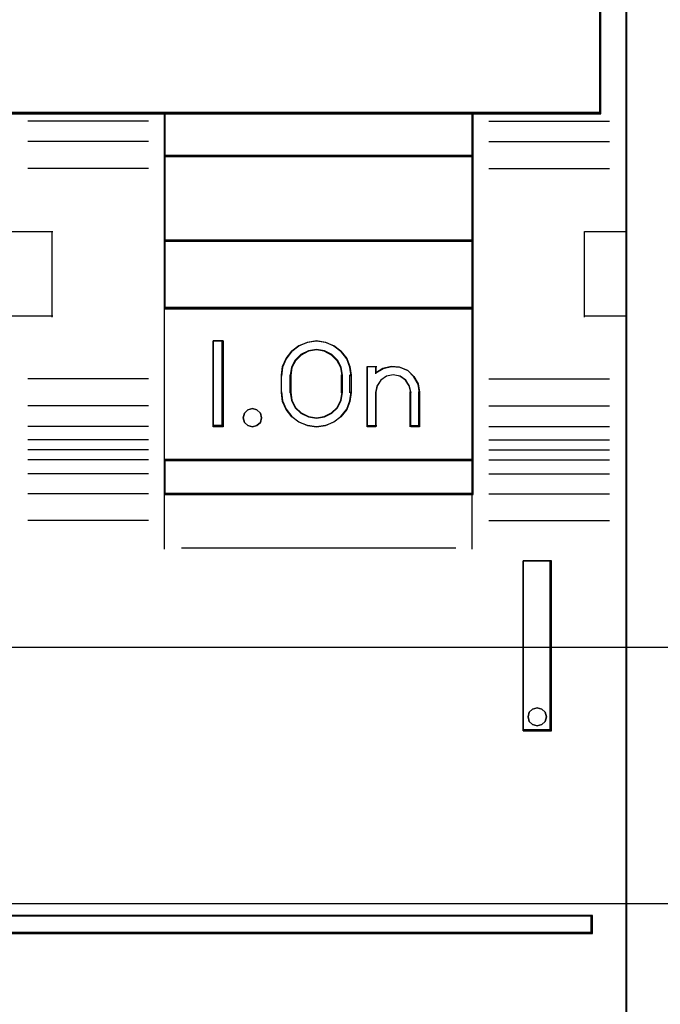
# Model space of a CAD drawing. Extents: x -558982 to 5119495, y -5290134 to 97908.
# Tile 77 of 256: x -477980 to -477792, y -22803 to -22515. Entities that reach past the tile are written whole.
import ezdxf

# ---------------------------------------------------------------- set-up
doc = ezdxf.new("R2010")
doc.units = 0
doc.header["$MEASUREMENT"] = 0
doc.layers.get('0').update_dxf_attribs({"color": 252})
doc.layers.add('30', color=7, linetype='Continuous')
doc.layers.add('45', color=8, linetype='Continuous')

# ---------------------------------------------------------------- blocks, each defined once
blk = doc.blocks.new('*U1052')
at = {"layer": '30', "color": 7}
blk.add_lwpolyline([(51.981526, -292.478694), (396.088727, -292.478694), (396.088727, -328.453624), (51.981526, -328.453624), (51.981526, -292.478694)], close=True, dxfattribs=at)
for points in [[(51.981526, -292.478694), (396.088727, -292.478694), (396.088727, -328.453624), (51.981526, -328.453624), (51.981526, -292.478694)], [(51.981526, -299.972919), (396.088727, -299.972919), (396.088727, -320.959398), (51.981526, -320.959398), (51.981526, -299.972919)]]:
    blk.add_lwpolyline(points, dxfattribs=at)
blk = doc.blocks.new('*U1054')
at = {"layer": '45', "color": 7}
for points in [[(151.993829, -268.997671), (133.970134, -268.997671), (133.970134, -351.066058), (151.993829, -351.066058), (170.006378, -351.066058), (188.030073, -351.066058), (188.030073, -268.997671), (170.006378, -268.997671), (151.993829, -268.997671)], [(156.498265, -305.340691), (165.504864, -305.340691), (170.008164, -305.340691), (174.517037, -305.340691), (183.529209, -305.340691), (187.274527, -305.340691), (187.274527, -301.924822), (187.274527, -301.287119), (179.772744, -301.043129), (172.265387, -300.876771), (164.75803, -300.799138), (157.2451, -300.799138), (149.737743, -300.876771), (142.224812, -301.043129), (134.723029, -301.287119), (134.723029, -301.924822), (134.723029, -305.340691), (138.473921, -305.340691), (147.48052, -305.340691), (151.994966, -305.340691), (156.498265, -305.340691)], [(174.488578, -305.303618), (174.488578, -306.59326), (183.531264, -306.59326), (183.531264, -305.303618), (174.488578, -305.303618)], [(183.531264, -306.558834), (174.488578, -306.558834), (174.488578, -309.069267), (183.531264, -309.069267), (183.531264, -306.558834)], [(183.531264, -309.032193), (174.488578, -309.032193), (174.488578, -311.042129), (183.531264, -311.042129), (183.531264, -309.032193)], [(174.488578, -311.007703), (174.488578, -315.485701), (183.531264, -315.485701), (183.531264, -311.007703), (174.488578, -311.007703)], [(176.211752, -311.987513), (176.211752, -314.497946), (175.920138, -314.497946), (175.920138, -311.987513), (176.211752, -311.987513)], [(177.924321, -313.493773), (177.924321, -312.991686), (177.952678, -312.735064), (178.060432, -312.495179), (178.2249, -312.283186), (178.429067, -312.126982), (178.678604, -312.026564), (178.945155, -311.987513), (179.206035, -312.026564), (179.4499, -312.126982), (179.659738, -312.283186), (179.829877, -312.495179), (179.92629, -312.735064), (179.960317, -312.991686), (179.960317, -313.493773), (179.92629, -313.755974), (179.829877, -313.99586), (179.659738, -314.202273), (179.4499, -314.358478), (179.206035, -314.464474), (178.945155, -314.497946), (178.678604, -314.464474), (178.429067, -314.358478), (178.2249, -314.202273), (178.060432, -313.99586), (177.952678, -313.755974), (177.924321, -313.493773)], [(178.17617, -312.989502), (178.17617, -313.49331), (178.210406, -313.72842), (178.318823, -313.941139), (178.490007, -314.103477), (178.70684, -314.209836), (178.946498, -314.249021), (179.180449, -314.209836), (179.391576, -314.103477), (179.56276, -313.941139), (179.671177, -313.72842), (179.71112, -313.49331), (179.71112, -312.989502), (179.671177, -312.754391), (179.56276, -312.552868), (179.391576, -312.384932), (179.180449, -312.272975), (178.946498, -312.23379), (178.70684, -312.272975), (178.490007, -312.384932), (178.318823, -312.552868), (178.210406, -312.754391), (178.17617, -312.989502)], [(180.4269, -314.497946), (180.4269, -312.734288), (180.683167, -312.734288), (180.683167, -312.91964), (180.893875, -312.790455), (181.138752, -312.734288), (181.383629, -312.756755), (181.617117, -312.852239), (181.799351, -313.026358), (181.918942, -313.239795), (181.964501, -313.486932), (181.964501, -314.497946), (181.708234, -314.497946), (181.708234, -313.486932), (181.662676, -313.295962), (181.554474, -313.133077), (181.389324, -313.020742), (181.190006, -312.981424), (180.996382, -313.020742), (180.831232, -313.133077), (180.72303, -313.295962), (180.683167, -313.486932), (180.683167, -314.497946), (180.4269, -314.497946)], [(177.303204, -314.095783), (177.33314, -314.231809), (177.303204, -314.367834), (177.195435, -314.462461), (177.069704, -314.497946), (176.931999, -314.462461), (176.836205, -314.367834), (176.800282, -314.231809), (176.836205, -314.095783), (176.931999, -314.001156), (177.069704, -313.965671), (177.195435, -314.001156), (177.303204, -314.095783)], [(174.488578, -315.451275), (174.488578, -316.476104), (183.531264, -316.476104), (183.531264, -315.451275), (174.488578, -315.451275)], [(184.999938, -318.422484), (184.999938, -323.390387), (185.82441, -323.390387), (185.82441, -318.422484), (184.999938, -318.422484)], [(185.646016, -322.852961), (185.675952, -322.982283), (185.646016, -323.117484), (185.544234, -323.211536), (185.406529, -323.252684), (185.268824, -323.211536), (185.17303, -323.117484), (185.143094, -322.982283), (185.17303, -322.852961), (185.268824, -322.758909), (185.406529, -322.717761), (185.544234, -322.758909), (185.646016, -322.852961)], [(169.984467, -328.80053), (169.984467, -329.324861), (187.022679, -329.324861), (187.022679, -328.80053), (169.984467, -328.80053)]]:
    blk.add_lwpolyline(points, close=True, dxfattribs=at)
at = {"layer": '45', "color": 139}
for points in [[(151.993829, -268.997671), (133.970134, -268.997671), (133.970134, -351.066058), (151.993829, -351.066058), (170.006378, -351.066058), (188.030073, -351.066058), (188.030073, -268.997671), (170.006378, -268.997671), (151.993829, -268.997671)], [(152.000896, -269.016208), (133.988692, -269.016208), (133.988692, -351.05017), (152.000896, -351.05017), (170.001962, -351.05017), (188.014166, -351.05017), (188.014166, -269.016208), (170.001962, -269.016208), (152.000896, -269.016208)], [(177.33314, -314.231809), (177.303204, -314.095783), (177.195435, -314.001156), (177.069704, -313.965671), (176.931999, -314.001156), (176.836205, -314.095783), (176.800282, -314.231809), (176.836205, -314.367834), (176.931999, -314.462461), (177.069704, -314.497946), (177.195435, -314.462461), (177.303204, -314.367834), (177.33314, -314.231809)], [(185.675952, -322.982283), (185.646016, -322.852961), (185.544234, -322.758909), (185.406529, -322.717761), (185.268824, -322.758909), (185.17303, -322.852961), (185.143094, -322.982283), (185.17303, -323.117484), (185.268824, -323.211536), (185.406529, -323.252684), (185.544234, -323.211536), (185.646016, -323.117484), (185.675952, -322.982283)]]:
    blk.add_lwpolyline(points, close=True, dxfattribs=at)
for points in [[(187.237413, -305.340691), (187.237413, -297.478375)], [(187.274527, -305.303618), (134.723029, -305.303618)], [(174.488578, -305.303618), (174.488578, -316.476104)], [(174.488578, -305.303618), (183.531264, -305.303618)], [(183.494149, -305.303618), (183.494149, -316.476104)], [(174.024646, -305.557839), (170.490815, -305.557839)], [(183.995195, -305.557839), (187.529027, -305.557839)], [(174.024646, -306.145725), (170.490815, -306.145725)], [(183.995195, -306.145725), (187.529027, -306.145725)], [(174.488578, -306.558834), (183.531264, -306.558834)], [(174.024646, -306.937518), (170.490815, -306.937518)], [(183.995195, -306.937518), (187.529027, -306.937518)], [(169.984467, -308.78062), (171.227803, -308.78062)], [(171.193339, -308.78062), (171.193339, -311.285757)], [(186.792039, -311.285757), (186.792039, -308.78062)], [(186.792039, -308.78062), (188.030073, -308.78062)], [(174.488578, -309.032193), (183.531264, -309.032193)], [(174.488578, -311.007703), (183.531264, -311.007703)], [(169.984467, -311.248683), (171.227803, -311.248683)], [(186.792039, -311.248683), (188.030073, -311.248683)], [(176.211752, -311.987513), (175.920138, -311.987513)], [(175.920138, -311.987513), (175.920138, -314.497946)], [(176.177288, -311.987513), (176.177288, -314.497946)], [(179.960317, -313.012342), (179.92629, -312.750441), (179.829877, -312.505621), (179.659738, -312.289268), (179.4499, -312.12985), (179.206035, -312.027368), (178.945155, -311.987513), (178.678604, -312.027368), (178.429067, -312.12985), (178.2249, -312.289268), (178.060432, -312.505621), (177.952678, -312.750441), (177.924321, -313.012342)], [(179.71112, -313.012342), (179.671177, -312.770126), (179.56276, -312.562512), (179.391576, -312.3895), (179.180449, -312.274159), (178.946498, -312.23379), (178.70684, -312.274159), (178.490007, -312.3895), (178.318823, -312.562512), (178.210406, -312.770126), (178.17617, -313.012342)], [(180.4269, -312.734288), (180.713212, -312.734288)], [(180.4269, -312.734288), (180.4269, -314.497946)], [(180.676097, -312.734288), (180.676097, -312.951435)], [(181.964501, -313.507543), (181.918691, -313.253638), (181.79844, -313.034357), (181.6152, -312.855469), (181.380425, -312.75737), (181.134196, -312.734288), (180.887968, -312.791993), (180.676097, -312.924716)], [(174.024646, -313.097082), (170.490815, -313.097082)], [(177.924321, -313.507543), (177.924321, -312.977916)], [(178.17617, -313.507543), (178.17617, -312.977916)], [(179.674005, -313.507543), (179.674005, -312.977916)], [(179.925854, -313.507543), (179.925854, -312.977916)], [(181.715304, -313.507543), (181.669117, -313.307462), (181.559423, -313.136804), (181.391995, -313.019109), (181.189927, -312.977916), (180.993632, -313.019109), (180.826205, -313.136804), (180.716511, -313.307462), (180.676097, -313.507543)], [(183.995195, -313.097082), (187.529027, -313.097082)], [(177.924321, -313.470469), (177.952678, -313.738755), (178.060432, -313.984208), (178.2249, -314.195411), (178.429067, -314.355241), (178.678604, -314.463697), (178.945155, -314.497946), (179.206035, -314.463697), (179.4499, -314.355241), (179.659738, -314.195411), (179.829877, -313.984208), (179.92629, -313.738755), (179.960317, -313.470469)], [(178.17617, -313.470469), (178.210406, -313.712686), (178.318823, -313.931834), (178.490007, -314.099078), (178.70684, -314.208652), (178.946498, -314.249021), (179.180449, -314.208652), (179.391576, -314.099078), (179.56276, -313.931834), (179.671177, -313.712686), (179.71112, -313.470469)], [(180.676097, -313.470469), (180.676097, -314.497946)], [(181.678189, -313.470469), (181.678189, -314.497946)], [(181.930037, -313.470469), (181.930037, -314.497946)], [(174.024646, -313.883579), (170.490815, -313.883579)], [(183.995195, -313.883579), (187.529027, -313.883579)], [(174.024646, -314.484706), (170.490815, -314.484706)], [(176.211752, -314.460872), (175.920138, -314.460872)], [(180.4269, -314.460872), (180.713212, -314.460872)], [(181.678189, -314.460872), (181.964501, -314.460872)], [(183.995195, -314.484706), (187.529027, -314.484706)], [(174.024646, -314.879278), (170.490815, -314.879278)], [(183.995195, -314.879278), (187.529027, -314.879278)], [(174.024646, -315.175869), (170.490815, -315.175869)], [(183.995195, -315.175869), (187.529027, -315.175869)], [(174.024646, -315.461868), (170.490815, -315.461868)], [(174.488578, -315.451275), (183.531264, -315.451275)], [(183.995195, -315.461868), (187.529027, -315.461868)], [(174.024646, -315.869681), (170.490815, -315.869681)], [(183.995195, -315.869681), (187.529027, -315.869681)], [(174.024646, -316.457567), (170.490815, -316.457567)], [(174.488578, -316.441678), (183.531264, -316.441678)], [(174.488578, -316.441678), (174.488578, -318.078226)], [(183.494149, -316.441678), (183.494149, -318.078226)], [(183.995195, -316.457567), (187.529027, -316.457567)], [(174.024646, -317.244063), (170.490815, -317.244063)], [(183.995195, -317.244063), (187.529027, -317.244063)], [(174.989624, -318.041152), (183.030218, -318.041152)], [(184.999938, -323.390387), (184.999938, -318.422484)], [(184.999938, -318.422484), (185.82441, -318.422484)], [(185.789947, -323.390387), (185.789947, -318.422484)], [(184.999938, -323.355962), (185.82441, -323.355962)], [(146.875381, -328.80053), (187.022679, -328.80053)], [(186.988215, -329.324861), (186.988215, -328.80053)], [(146.875381, -329.290435), (187.022679, -329.290435)]]:
    blk.add_lwpolyline(points, dxfattribs=at)
at = {"layer": '45', "color": 59}
for points in [[(156.498265, -305.340691), (165.504864, -305.340691), (170.008164, -305.340691), (174.517037, -305.340691), (183.529209, -305.340691), (187.274527, -305.340691), (187.274527, -301.924822), (187.274527, -301.287119), (179.772744, -301.043129), (172.265387, -300.876771), (164.75803, -300.799138), (157.2451, -300.799138), (149.737743, -300.876771), (142.224812, -301.043129), (134.723029, -301.287119), (134.723029, -301.924822), (134.723029, -305.340691), (138.473921, -305.340691), (147.48052, -305.340691), (151.994966, -305.340691), (156.498265, -305.340691)], [(156.499891, -305.322154), (165.500584, -305.322154), (170.00093, -305.322154), (174.506846, -305.322154), (183.513108, -305.322154), (187.25597, -305.322154), (187.25597, -301.932178), (187.25597, -301.299309), (179.759106, -301.057168), (172.256673, -300.892072), (164.754239, -300.815027), (157.246236, -300.815027), (149.743802, -300.892072), (142.235799, -301.057168), (134.738935, -301.299309), (134.738935, -301.932178), (134.738935, -305.322154), (138.487367, -305.322154), (147.488059, -305.322154), (151.999545, -305.322154), (156.499891, -305.322154)], [(174.488578, -305.303618), (174.488578, -306.59326), (183.531264, -306.59326), (183.531264, -305.303618), (174.488578, -305.303618)], [(174.504484, -305.319506), (174.504484, -306.577371), (183.515357, -306.577371), (183.515357, -305.319506), (174.504484, -305.319506)], [(183.531264, -306.558834), (174.488578, -306.558834), (174.488578, -309.069267), (183.531264, -309.069267), (183.531264, -306.558834)], [(183.515357, -306.574723), (174.504484, -306.574723), (174.504484, -309.05073), (183.515357, -309.05073), (183.515357, -306.574723)], [(183.531264, -309.032193), (174.488578, -309.032193), (174.488578, -311.042129), (183.531264, -311.042129), (183.531264, -309.032193)], [(183.515357, -309.05073), (174.504484, -309.05073), (174.504484, -311.02624), (183.515357, -311.02624), (183.515357, -309.05073)], [(174.488578, -311.007703), (174.488578, -315.485701), (183.531264, -315.485701), (183.531264, -311.007703), (174.488578, -311.007703)], [(176.211752, -311.987513), (176.211752, -314.497946), (175.920138, -314.497946), (175.920138, -311.987513), (176.211752, -311.987513)], [(177.924321, -313.493773), (177.924321, -312.991686), (177.952678, -312.735064), (178.060432, -312.495179), (178.2249, -312.283186), (178.429067, -312.126982), (178.678604, -312.026564), (178.945155, -311.987513), (179.206035, -312.026564), (179.4499, -312.126982), (179.659738, -312.283186), (179.829877, -312.495179), (179.92629, -312.735064), (179.960317, -312.991686), (179.960317, -313.493773), (179.92629, -313.755974), (179.829877, -313.99586), (179.659738, -314.202273), (179.4499, -314.358478), (179.206035, -314.464474), (178.945155, -314.497946), (178.678604, -314.464474), (178.429067, -314.358478), (178.2249, -314.202273), (178.060432, -313.99586), (177.952678, -313.755974), (177.924321, -313.493773)], [(178.17617, -312.989502), (178.17617, -313.49331), (178.210406, -313.72842), (178.318823, -313.941139), (178.490007, -314.103477), (178.70684, -314.209836), (178.946498, -314.249021), (179.180449, -314.209836), (179.391576, -314.103477), (179.56276, -313.941139), (179.671177, -313.72842), (179.71112, -313.49331), (179.71112, -312.989502), (179.671177, -312.754391), (179.56276, -312.552868), (179.391576, -312.384932), (179.180449, -312.272975), (178.946498, -312.23379), (178.70684, -312.272975), (178.490007, -312.384932), (178.318823, -312.552868), (178.210406, -312.754391), (178.17617, -312.989502)], [(178.192076, -312.993474), (178.192076, -313.489337), (178.225544, -313.72074), (178.331526, -313.930105), (178.498867, -314.089883), (178.710832, -314.194565), (178.945108, -314.233133), (179.173807, -314.194565), (179.380194, -314.089883), (179.547534, -313.930105), (179.653516, -313.72074), (179.692563, -313.489337), (179.692563, -312.993474), (179.653516, -312.762071), (179.547534, -312.563726), (179.380194, -312.398438), (179.173807, -312.288246), (178.945108, -312.249679), (178.710832, -312.288246), (178.498867, -312.398438), (178.331526, -312.563726), (178.225544, -312.762071), (178.192076, -312.993474)], [(180.4269, -314.497946), (180.4269, -312.734288), (180.683167, -312.734288), (180.683167, -312.91964), (180.893875, -312.790455), (181.138752, -312.734288), (181.383629, -312.756755), (181.617117, -312.852239), (181.799351, -313.026358), (181.918942, -313.239795), (181.964501, -313.486932), (181.964501, -314.497946), (181.708234, -314.497946), (181.708234, -313.486932), (181.662676, -313.295962), (181.554474, -313.133077), (181.389324, -313.020742), (181.190006, -312.981424), (180.996382, -313.020742), (180.831232, -313.133077), (180.72303, -313.295962), (180.683167, -313.486932), (180.683167, -314.497946), (180.4269, -314.497946)], [(177.303204, -314.095783), (177.33314, -314.231809), (177.303204, -314.367834), (177.195435, -314.462461), (177.069704, -314.497946), (176.931999, -314.462461), (176.836205, -314.367834), (176.800282, -314.231809), (176.836205, -314.095783), (176.931999, -314.001156), (177.069704, -313.965671), (177.195435, -314.001156), (177.303204, -314.095783)], [(174.488578, -315.451275), (174.488578, -316.476104), (183.531264, -316.476104), (183.531264, -315.451275), (174.488578, -315.451275)], [(174.504484, -315.467164), (174.504484, -316.460215), (183.515357, -316.460215), (183.515357, -315.467164), (174.504484, -315.467164)], [(184.999938, -318.422484), (184.999938, -323.390387), (185.82441, -323.390387), (185.82441, -318.422484), (184.999938, -318.422484)], [(185.646016, -322.852961), (185.675952, -322.982283), (185.646016, -323.117484), (185.544234, -323.211536), (185.406529, -323.252684), (185.268824, -323.211536), (185.17303, -323.117484), (185.143094, -322.982283), (185.17303, -322.852961), (185.268824, -322.758909), (185.406529, -322.717761), (185.544234, -322.758909), (185.646016, -322.852961)], [(170.000373, -328.816418), (170.000373, -329.308972), (187.006773, -329.308972), (187.006773, -328.816418), (170.000373, -328.816418)]]:
    blk.add_lwpolyline(points, close=True, dxfattribs=at)
at = {"layer": '45', "color": 1}
blk.add_lwpolyline([(169.984467, -328.80053), (169.984467, -329.324861), (187.022679, -329.324861), (187.022679, -328.80053), (169.984467, -328.80053)], close=True, dxfattribs=at)

msp = doc.modelspace()

# ---------------------------------------------------------------- block references
at = {"xscale": 10, "yscale": 10, "zscale": 10}
for name in ['*U1052', '*U1054']:
    msp.add_blockref(name, (-479682.25, -19489.05), dxfattribs=at)

doc.saveas('drawing.dxf')
